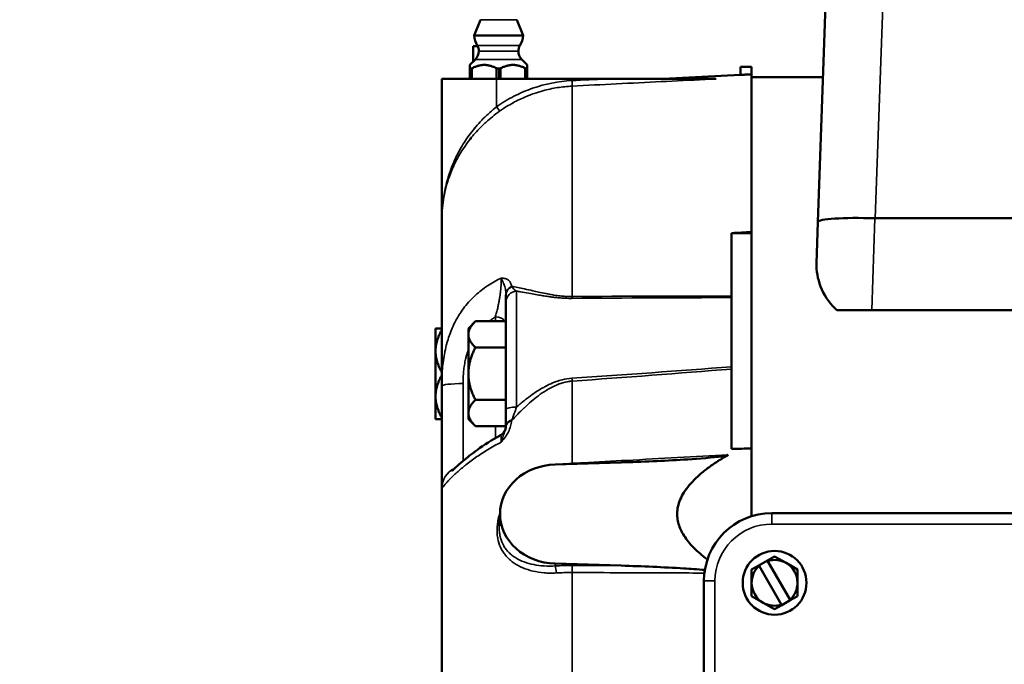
# Model space of a CAD drawing. Header units: inches. Extents: x 1 to 237, y 4 to 150.
# Tile 82 of 166: x 109.53 to 114.9, y 117.73 to 121.25. Entities that reach past the tile are written whole.
import ezdxf

# ---------------------------------------------------------------- set-up
doc = ezdxf.new("R2010")
doc.units = ezdxf.units.IN
doc.header["$LTSCALE"] = 7
doc.header["$MEASUREMENT"] = 0
for name, color, linetype, lineweight in [('Dimension (ANSI)', 7, 'Continuous', 25), ('Visible (ANSI)', 7, 'Continuous', 50), ('Visible Narrow (ANSI)', 7, 'Continuous', 35)]:
    doc.layers.add(name, color=color, linetype=linetype, lineweight=lineweight)
doc.styles.add('Dimension Text', font='tahoma.ttf')
doc.dimstyles.new('Dual Dimension', dxfattribs={"dimscale": 7, "dimtxt": 0.12, "dimasz": 0.098425, "dimexe": 0.125, "dimexo": 0.0625, "dimgap": 0.031496, "dimtad": 0, "dimtih": 1, "dimtoh": 1, "dimrnd": 1e-08, "dimzin": 4, "dimdsep": 46, "dimtxsty": 'Dimension Text', "dimcen": 0.09, "dimdle": 0.393701, "dimclrd": 256, "dimclre": 256, "dimclrt": 256, "dimadec": 0, "dimazin": 1, "dimtfac": 1, "dimtofl": 0, "dimtmove": 0, "dimatfit": 3, "dimfxl": 1, "dimtolj": 1, "dimtzin": 4, "dimlwd": -1, "dimlwe": -1, "dimarcsym": 0})

# ---------------------------------------------------------------- blocks, each defined once
blk = doc.blocks.new('*D10')
at = {"layer": 'Defpoints', "color": 0, "transparency": 16777216}
for p in [(133.3781, 137.6703), (133.3781, 124.9932), (104.713, 109.4716)]:
    blk.add_point(p, dxfattribs=at)
at = {"layer": 'Dimension (ANSI)', "transparency": 16777216}
for p, q in [((104.713, 109.9091), (104.713, 138.5453)), ((133.3781, 125.4307), (133.3781, 138.5453)), ((105.402, 137.6703), (115.1345, 137.6703)), ((132.6891, 137.6703), (122.9566, 137.6703))]:
    blk.add_line(p, q, dxfattribs=at)
for points in [[(105.402, 137.7852), (105.402, 137.5555), (104.713, 137.6703)], [(132.6891, 137.7852), (132.6891, 137.5555), (133.3781, 137.6703)]]:
    blk.add_solid(points, dxfattribs=at)
at = {"layer": 'Dimension (ANSI)', "transparency": 16777216, "insert": (119.0455, 137.6703), "char_height": 0.84, "attachment_point": 5, "style": 'Dimension Text'}
blk.add_mtext('\\A1;{\\H3.0x;(}\\S28.67^ 728.1 mm;{\\H3.0x;)}', dxfattribs=at)

msp = doc.modelspace()

# ---------------------------------------------------------------- linework, layer by layer
at = {"layer": 'Visible (ANSI)'}
for p, q in [((113.8818, 120.1432), (113.9601, 122.3842)), ((112.0416, 121.2458), (112.0067, 121.1594)), ((112.2386, 121.2458), (112.2735, 121.1594)), ((112.2735, 121.1594), (112.0067, 121.1594)), ((112.0011, 121.0169), (112.0011, 121.102)), ((112.0011, 121.102), (112.0255, 121.102)), ((112.014, 121.0298), (111.9836, 120.9994)), ((111.9836, 120.9994), (111.9836, 120.9821)), ((112.2661, 121.0298), (112.2965, 120.9994)), ((112.2965, 120.9994), (112.2965, 120.9821)), ((111.9836, 120.9821), (111.9836, 120.9232)), ((111.9861, 120.9799), (111.9892, 120.9799)), ((112.137, 120.9799), (112.1431, 120.9799)), ((112.291, 120.9799), (112.294, 120.9799)), ((112.2965, 120.9232), (112.2965, 120.9821)), ((113.0375, 120.9232), (113.4601, 120.9453)), ((113.4601, 120.9452), (113.4601, 120.9882)), ((113.4601, 120.9882), (113.5201, 120.9882)), ((113.5201, 120.9483), (113.5201, 120.9882)), ((113.5201, 120.089), (113.5201, 120.9483)), ((111.8301, 120.9232), (112.1293, 120.9232)), ((111.8301, 120.1482), (111.8301, 120.9232)), ((112.7264, 120.9232), (112.1293, 120.9232)), ((112.7264, 120.9232), (113.326, 120.9232)), ((113.9094, 120.9327), (113.5201, 120.9327)), ((112.1801, 120.7701), (112.1801, 120.7701)), ((111.9863, 120.6016), (111.9863, 120.5998)), ((111.9863, 120.6016), (111.9863, 120.6016)), ((111.9895, 120.6), (111.9863, 120.5998)), ((111.9863, 120.5998), (111.9863, 120.5959)), ((111.9895, 120.6009), (111.9895, 120.6)), ((111.9895, 120.6009), (111.9895, 120.6009)), ((111.8301, 119.2502), (111.8301, 120.1482)), ((113.8739, 119.917), (113.8818, 120.1432)), ((120.5427, 120.1636), (114.1944, 120.1636)), ((113.4101, 119.7398), (113.4101, 120.0829)), ((113.5201, 120.089), (113.5201, 120.0824)), ((113.5201, 118.9089), (113.5201, 120.0824)), ((111.9863, 119.7171), (111.9863, 119.7171)), ((112.1801, 119.7079), (112.1801, 119.4882)), ((112.3976, 119.7392), (112.3976, 119.7392)), ((113.3192, 119.7312), (113.3192, 119.7312)), ((113.4101, 119.7312), (113.4101, 119.3549)), ((113.9844, 119.6636), (114.1754, 119.6636)), ((117.0523, 119.6636), (114.1754, 119.6636)), ((111.9751, 119.564), (112.0133, 119.6022)), ((112.0133, 119.6022), (112.1801, 119.6022)), ((111.7961, 119.4403), (111.7961, 119.564)), ((111.7961, 119.564), (111.8301, 119.564)), ((111.9751, 119.5308), (111.9751, 119.564)), ((111.9751, 119.3167), (111.9751, 119.5308)), ((112.1801, 119.4882), (112.1801, 119.4595)), ((111.7961, 119.1931), (111.7961, 119.4403)), ((112.0133, 119.4595), (112.1801, 119.4595)), ((112.1801, 119.4595), (112.1801, 119.4305)), ((112.1801, 119.4305), (112.1801, 119.1221)), ((111.8348, 119.3539), (111.8348, 119.3539)), ((113.4101, 118.9076), (113.4101, 119.3423)), ((111.9751, 119.3167), (111.9751, 119.1026)), ((111.8301, 118.6921), (111.8301, 119.2502)), ((112.3976, 119.2488), (112.3976, 119.2488)), ((112.3976, 119.2246), (112.3976, 119.2246)), ((111.7961, 119.1931), (111.7961, 119.0695)), ((112.0133, 119.174), (112.1801, 119.174)), ((111.8301, 119.0695), (111.7961, 119.0695)), ((111.9751, 119.0695), (111.9751, 119.1026)), ((111.9751, 119.0695), (112.0133, 119.0312)), ((112.0133, 119.0312), (112.18, 119.0312)), ((112.1801, 119.0334), (112.1801, 119.0334)), ((113.5201, 118.5404), (113.5201, 118.9089)), ((111.947, 118.8086), (111.947, 118.8086)), ((112.4492, 118.8226), (112.8091, 118.8335)), ((111.8301, 114.1917), (111.8301, 118.6921)), ((112.1479, 118.5644), (112.1439, 118.4874)), ((113.6301, 118.5572), (116.9101, 118.5572)), ((112.1439, 118.4874), (112.1439, 118.4874)), ((113.6451, 118.3215), (113.606, 118.2989)), ((113.6451, 118.3215), (113.7076, 118.2854)), ((112.8091, 118.2708), (112.4492, 118.2817)), ((113.5592, 118.2719), (113.5201, 118.2493)), ((113.5592, 118.2719), (113.606, 118.2989)), ((113.5592, 118.2719), (113.5607, 118.2694)), ((113.6827, 118.058), (113.5607, 118.2694)), ((113.6074, 118.2964), (113.606, 118.2989)), ((113.7295, 118.085), (113.6074, 118.2964)), ((113.7076, 118.2854), (113.7701, 118.2493)), ((113.5201, 118.2493), (113.5201, 118.1772)), ((113.7701, 118.1772), (113.7701, 118.2493)), ((113.2601, 114.1672), (113.2601, 118.1872)), ((113.5201, 118.1772), (113.5201, 118.105)), ((113.7701, 118.105), (113.7701, 118.1772)), ((113.5826, 118.0689), (113.5201, 118.105)), ((113.7701, 118.105), (113.731, 118.0824)), ((113.6451, 118.0328), (113.5826, 118.0689)), ((113.6842, 118.0554), (113.6451, 118.0328)), ((113.6827, 118.058), (113.6842, 118.0554)), ((113.6842, 118.0554), (113.731, 118.0824)), ((113.731, 118.0824), (113.7295, 118.085))]:
    msp.add_line(p, q, dxfattribs=at)
msp.add_circle((113.6451, 118.1772), 0.174, dxfattribs=at)
for centre, radius, start, end in [((112.1395, 121.1715), 0.1334, 185.1766, 209.9514), ((112.1406, 121.1715), 0.1334, 330.0486, 354.8234), ((111.9701, 121.0738), 0.0622, 0, 29.9514), ((112.3101, 121.0738), 0.0622, 150.0486, 180), ((111.9701, 121.0738), 0.0622, 315, 0), ((112.3101, 121.0738), 0.0622, 180, 225), ((113.6301, 118.1872), 0.37, 90, 180), ((113.6451, 118.1772), 0.125, 132.4742, 180), ((113.6451, 118.1772), 0.125, 60, 107.5258), ((113.6451, 118.1772), 0.125, 0, 60), ((113.6451, 118.1772), 0.125, 180, 240), ((113.6451, 118.1772), 0.125, 312.4742, 0), ((113.6451, 118.1772), 0.125, 240, 287.5258)]:
    msp.add_arc(centre, radius, start, end, dxfattribs=at)
for centre, major_axis, ratio, start_param, end_param in [((111.9481, 120.5991), (0.0415, 0.0018), 0.05074, 6.280936, 6.676203), ((112.5778, 120.1371), (-0.0662, 0.7467), 0.997216, 0.816961, 0.823924), ((111.9481, 120.5991), (0.0414, 0.0018), 0.05077, 6.281682, 6.282587), ((114.1936, 120.1323), (0.3118, -0.0109), 0.100404, 1.576857, 3.141593), ((114.2673, 122.242), (0.0745, 2.0783), 0.150008, 3.141826, 3.146973), ((121.1306, -78.1994), (331.1052, 21.3688), 0.597934, 1.555196, 1.555528), ((113.4101, 119.7848), (0, -0.0602), 0.000102, 5.556855, 5.810722), ((113.4101, 119.3823), (0, -0.0602), 0.000149, 5.184853, 5.438719), ((112.0578, 119.1119), (0.1128, -0.1062), 0.445934, 0.361462, 0.396845), ((121.1306, 384.8244), (-330.5643, -28.5392), 0.799881, 1.478546, 1.478878), ((112.4601, 118.5522), (-0.3125, 0), 0.866025, 4.747296, 7.819075)]:
    msp.add_ellipse(centre, major_axis=major_axis, ratio=ratio, start_param=start_param, end_param=end_param, dxfattribs=at)
for points, weights in [([(111.9964, 120.9821), (112.0618, 121.015), (112.1273, 120.9821)], [1.29768802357, 1.44129490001, 1.29768802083]), ([(112.1528, 120.9821), (112.2183, 121.015), (112.2838, 120.9821)], [1.29768802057, 1.44129490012, 1.29768802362]), ([(113.4601, 120.9452), (113.4901, 120.9468), (113.5201, 120.9483)], [1.00000160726, 1.00000117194, 1.0000006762]), ([(112.0133, 119.6022), (111.9751, 119.564), (111.9751, 119.5308)], [1.38689907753, 1.49417609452, 1.49417609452]), ([(111.8301, 119.5564), (111.7961, 119.4946), (111.7961, 119.4403)], [1.39805123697, 1.49417609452, 1.49417609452]), ([(111.9751, 119.5308), (111.9751, 119.4977), (112.0133, 119.4595)], [1.49417609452, 1.49417609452, 1.38689907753]), ([(111.7961, 119.4403), (111.7961, 119.386), (111.8301, 119.3242)], [1.49417609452, 1.49417609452, 1.39805123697]), ([(112.0133, 119.4595), (111.9751, 119.383), (111.9751, 119.3167)], [1.38689907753, 1.49417609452, 1.49417609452]), ([(111.8301, 119.3092), (111.7961, 119.2474), (111.7961, 119.1931)], [1.39805123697, 1.49417609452, 1.49417609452]), ([(111.9751, 119.3167), (111.9751, 119.2505), (112.0133, 119.174)], [1.49417609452, 1.49417609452, 1.38689907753]), ([(111.7961, 119.1931), (111.7961, 119.1388), (111.8301, 119.077)], [1.49417609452, 1.49417609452, 1.39805123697]), ([(112.0133, 119.174), (111.9751, 119.1357), (111.9751, 119.1026)], [1.38689907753, 1.49417609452, 1.49417609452]), ([(111.9751, 119.1026), (111.9751, 119.0695), (112.0133, 119.0312)], [1.49417609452, 1.49417609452, 1.38689907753]), ([(113.3914, 118.8744), (112.9002, 118.5889), (113.2789, 118.3037)], [1.00092555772, 1.00364113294, 1.00154614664])]:
    msp.add_rational_spline(points, weights, degree=2, dxfattribs=at)
for points, knots in [([(111.9861, 120.9799), (111.9854, 120.9799), (111.9848, 120.98), (111.984, 120.9806), (111.9837, 120.981), (111.9836, 120.9818), (111.9836, 120.9819), (111.9836, 120.9821)], [0.1009938, 0.1009938, 0.1009938, 0.1009938, 0.11238276, 0.11238276, 0.12377172, 0.12377172, 0.12704893, 0.12704893, 0.12704893, 0.12704893]), ([(111.9964, 120.9821), (111.996, 120.9819), (111.9956, 120.9818), (111.9941, 120.981), (111.9929, 120.9806), (111.9909, 120.98), (111.99, 120.9799), (111.9892, 120.9799)], [0.07493866, 0.07493866, 0.07493866, 0.07493866, 0.07821587, 0.07821587, 0.08960483, 0.08960483, 0.1009938, 0.1009938, 0.1009938, 0.1009938]), ([(112.137, 120.9799), (112.1355, 120.9799), (112.134, 120.98), (112.1311, 120.9806), (112.1297, 120.981), (112.1281, 120.9818), (112.1277, 120.9819), (112.1273, 120.9821)], [0.1009938, 0.1009938, 0.1009938, 0.1009938, 0.11238276, 0.11238276, 0.12377172, 0.12377172, 0.12704893, 0.12704893, 0.12704893, 0.12704893]), ([(112.1528, 120.9821), (112.1525, 120.9819), (112.1521, 120.9818), (112.1504, 120.981), (112.149, 120.9806), (112.1461, 120.98), (112.1446, 120.9799), (112.1431, 120.9799)], [0.07493866, 0.07493866, 0.07493866, 0.07493866, 0.07821587, 0.07821587, 0.08960483, 0.08960483, 0.1009938, 0.1009938, 0.1009938, 0.1009938]), ([(112.291, 120.9799), (112.2902, 120.9799), (112.2893, 120.98), (112.2872, 120.9806), (112.2861, 120.981), (112.2845, 120.9818), (112.2842, 120.9819), (112.2838, 120.9821)], [0.1009938, 0.1009938, 0.1009938, 0.1009938, 0.11238276, 0.11238276, 0.12377172, 0.12377172, 0.12704893, 0.12704893, 0.12704893, 0.12704893]), ([(112.2965, 120.9821), (112.2965, 120.9819), (112.2965, 120.9818), (112.2964, 120.981), (112.2962, 120.9806), (112.2953, 120.98), (112.2948, 120.9799), (112.294, 120.9799)], [0.07493866, 0.07493866, 0.07493866, 0.07493866, 0.07821587, 0.07821587, 0.08960483, 0.08960483, 0.1009938, 0.1009938, 0.1009938, 0.1009938]), ([(113.9844, 119.6636), (113.9817, 119.6662), (113.979, 119.6687), (113.9402, 119.7068), (113.9134, 119.7491), (113.8796, 119.8347), (113.8726, 119.878), (113.8739, 119.917)], [-2.4820159, -2.4820159, -2.4820159, -2.4820159, -2.4472901, -2.4472901, -1.9642661, -1.9642661, -1.4884834, -1.4884834, -1.4884834, -1.4884834]), ([(112.1801, 119.7079), (112.1801, 119.7114), (112.1801, 119.7163), (112.1801, 119.7227), (112.1801, 119.7291), (112.1801, 119.737), (112.1801, 119.7467)], [0, 0, 0, 0, 0.001229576, 0.001229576, 0.001229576, 0.002459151, 0.002459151, 0.002459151, 0.002459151]), ([(112.1801, 119.0334), (112.1801, 119.0409), (112.1801, 119.0486), (112.1801, 119.0566), (112.1801, 119.0628), (112.1801, 119.0691), (112.1801, 119.0756), (112.1801, 119.0848), (112.1801, 119.0942), (112.1801, 119.1039), (112.1801, 119.1099), (112.1801, 119.116), (112.1801, 119.1221)], [0, 0, 0, 0, 0.000691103, 0.000691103, 0.000691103, 0.001230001, 0.001230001, 0.001230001, 0.001988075, 0.001988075, 0.001988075, 0.002460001, 0.002460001, 0.002460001, 0.002460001]), ([(112.1491, 118.981), (112.1547, 118.9841), (112.1599, 118.9881), (112.1686, 118.9976), (112.1723, 119.0032), (112.1776, 119.0151), (112.1792, 119.0216), (112.1799, 119.0288), (112.18, 119.0296), (112.18, 119.0304)], [0.0005425, 0.0005425, 0.0005425, 0.0005425, 0.0493482, 0.0493482, 0.0988899, 0.0988899, 0.1484238, 0.1484238, 0.1543381, 0.1543381, 0.1543381, 0.1543381]), ([(111.8844, 118.7866), (111.8844, 118.7866), (111.8844, 118.7867), (111.8851, 118.7872), (111.8867, 118.7887), (111.8928, 118.7941), (111.8983, 118.7991), (111.9156, 118.8148), (111.9294, 118.8271), (111.9675, 118.8593), (111.9943, 118.8806), (112.0611, 118.9286), (112.1034, 118.9559), (112.149, 118.9809)], [0.288742, 0.288742, 0.288742, 0.288742, 0.308312, 0.308312, 0.40019, 0.40019, 0.554641, 0.554641, 0.805391, 0.805391, 1.151215, 1.151215, 1.576982, 1.576982, 1.576982, 1.576982]), ([(113.3914, 118.8744), (113.3882, 118.8725), (113.3814, 118.8708), (113.363, 118.8672), (113.3493, 118.8654), (113.2845, 118.8574), (113.206, 118.8519), (113.0414, 118.8419), (112.9202, 118.8369), (112.8091, 118.8335)], [-1.430923, -1.430923, -1.430923, -1.430923, -1.370103, -1.370103, -1.281649, -1.281649, -0.847026, -0.847026, 0, 0, 0, 0]), ([(112.8091, 118.2708), (112.9202, 118.2674), (113.0414, 118.2624), (113.1837, 118.2537), (113.2254, 118.251), (113.2651, 118.2476)], [-0.6831471, -0.6831471, -0.6831471, -0.6831471, -0.2787624, -0.2787624, -0.1541024, -0.1541024, -0.1541024, -0.1541024])]:
    msp.add_open_spline(points, degree=3, knots=knots, dxfattribs=at)
msp.add_open_spline([(113.5201, 120.0824), (113.4834, 120.0826), (113.4467, 120.0828), (113.4101, 120.0829)], degree=3, dxfattribs=at)
at = {"layer": 'Visible Narrow (ANSI)'}
for p, q in [((114.2719, 122.3815), (114.1944, 120.1636)), ((112.0416, 121.2458), (112.2386, 121.2458)), ((112.2562, 121.1049), (112.0239, 121.1049)), ((112.0323, 121.0738), (112.2479, 121.0738)), ((112.014, 121.0298), (112.2661, 121.0298)), ((111.9861, 120.9232), (111.9861, 120.9799)), ((111.9892, 120.9799), (111.9892, 120.9232)), ((111.9964, 120.9232), (111.9964, 120.9821)), ((112.1273, 120.9821), (112.1273, 120.9232)), ((112.137, 120.9232), (112.137, 120.9799)), ((112.1431, 120.9799), (112.1431, 120.9232)), ((112.1528, 120.9232), (112.1528, 120.9821)), ((112.2838, 120.9821), (112.2838, 120.9232)), ((112.291, 120.9232), (112.291, 120.9799)), ((112.294, 120.9799), (112.294, 120.9232)), ((112.1293, 120.7714), (112.1293, 120.9232)), ((112.5408, 119.7371), (112.5408, 120.884)), ((111.9863, 120.5969), (111.9863, 120.5969)), ((114.1928, 120.1637), (114.1754, 119.6636)), ((112.238, 119.1347), (112.238, 119.7665)), ((112.1222, 119.6022), (112.1222, 119.6261)), ((111.9535, 119.3643), (111.9535, 119.3643)), ((111.8321, 119.3202), (111.8321, 119.3202)), ((112.5408, 118.8285), (112.5408, 119.2763)), ((111.9459, 119.2629), (111.9459, 118.8411)), ((112.2166, 119.0662), (112.2166, 119.0662)), ((112.1222, 118.9657), (112.1222, 119.0312)), ((113.6301, 118.5572), (113.6301, 118.4972)), ((116.9101, 118.4972), (113.6301, 118.4972)), ((112.4491, 118.2694), (112.4492, 118.2817)), ((112.5408, 114.1285), (112.5408, 118.2333)), ((113.2601, 118.1872), (113.3201, 118.1872)), ((113.3201, 118.1872), (113.3201, 114.1672))]:
    msp.add_line(p, q, dxfattribs=at)
msp.add_arc((113.6301, 118.1872), 0.31, 90, 180, dxfattribs=at)
for centre, major_axis, ratio, start_param, end_param in [((112.5393, 120.9139), (0.0015, -0.03), 0.034856, 0.07457, 1.569056), ((112.1282, 120.7714), (0.0174, -0.0245), 0.028461, 0.060182, 1.550589), ((112.2399, 119.7517), (-0.0598, -0.0045), 0.796951, 5.168442, 6.188536), ((112.2401, 119.7467), (-0.06, 0), 0.808527, 5.190305, 6.283185), ((112.2401, 119.7079), (-0.06, 0), 0.977607, 4.747296, 6.283185), ((112.0327, 119.7884), (0.1892, -0.0286), 0.396925, 0.381492, 0.416138), ((112.0578, 119.8002), (-0.0911, 0.1253), 0.651603, 3.873303, 3.912484), ((112.5377, 119.7823), (-0.0004, 0.06), 0.071459, 3.549869, 3.858943), ((112.1201, 119.5891), (0.06, 0), 0.616212, 0.362119, 1.53589), ((112.5377, 119.3157), (-0.0043, 0.0598), 0.007095, 3.99453, 4.303604), ((111.9501, 119.2502), (-0.12, 0), 0.105858, 4.747296, 6.283185), ((112.2401, 119.1221), (-0.06, 0), 0.21044, 4.747296, 6.283185), ((112.2399, 119.0266), (-0.0599, 0.0034), 0.602329, 5.262919, 6.283013), ((112.2401, 119.0334), (-0.06, 0), 0.58846, 5.190305, 6.283217), ((112.0327, 119.1302), (0.1808, -0.0626), 0.907512, 6.231399, 6.266046), ((112.0578, 119.1119), (0.1128, -0.1062), 0.445934, 0.359119, 0.361462), ((111.9501, 118.6921), (-0.12, 0), 0.994381, 5.14526, 6.283185), ((112.5773, 118.4762), (0.7455, 0.0305), 0.473972, 1.600279, 1.690163), ((112.5393, 118.8453), (-0.0016, 0.03), 0.02653, 3.984148, 4.114422), ((112.5783, 117.866), (0.775, -0.0317), 0.522194, 1.641242, 1.75959), ((112.4481, 118.2439), (0.0018, -0.0299), 0.160017, 1.116412, 2.584158), ((112.5393, 118.2463), (-0.0001, -0.03), 0.060077, 1.120969, 2.591063), ((112.5773, 117.8407), (-0.7455, 0.0316), 0.524945, 4.783528, 4.901828)]:
    msp.add_ellipse(centre, major_axis=major_axis, ratio=ratio, start_param=start_param, end_param=end_param, dxfattribs=at)
for points, knots in [([(112.1293, 120.7714), (112.1594, 120.7928), (112.1909, 120.8119), (112.2236, 120.8288), (112.24, 120.8372), (112.2567, 120.845), (112.2736, 120.8523), (112.2906, 120.8596), (112.3079, 120.8662), (112.3253, 120.8722), (112.3947, 120.8962), (112.4664, 120.9102), (112.5403, 120.9139)], [0, 0, 0, 0, 0.00280378, 0.00280378, 0.00280378, 0.00420568, 0.00420568, 0.00420568, 0.00560757, 0.00560757, 0.00560757, 0.01121514, 0.01121514, 0.01121514, 0.01121514]), ([(112.5408, 120.884), (112.5137, 120.8826), (112.4869, 120.8798), (112.4338, 120.8714), (112.4075, 120.8657), (112.3656, 120.8543), (112.3499, 120.8494), (112.3131, 120.8367), (112.2922, 120.8284), (112.2597, 120.8138), (112.248, 120.8082), (112.2123, 120.7898), (112.1889, 120.7762), (112.1593, 120.7566), (112.1524, 120.7519), (112.1456, 120.747)], [0, 0, 0, 0, 0.00204044, 0.00204044, 0.00409413, 0.00409413, 0.00534421, 0.00534421, 0.00704011, 0.00704011, 0.00801632, 0.00801632, 0.01005832, 0.01005832, 0.01068843, 0.01068843, 0.01068843, 0.01068843]), ([(113.326, 120.9232), (113.3061, 120.9222), (113.2861, 120.9212), (113.2661, 120.9202), (113.1863, 120.9162), (113.1064, 120.9122), (113.0266, 120.9082), (112.8647, 120.9002), (112.7027, 120.8921), (112.5408, 120.884)], [0, 0, 0, 0, 0.001524, 0.001524, 0.001524, 0.00762, 0.00762, 0.00762, 0.01998114, 0.01998114, 0.01998114, 0.01998114]), ([(111.8301, 120.1482), (111.8301, 120.1622), (111.8304, 120.1763), (111.8318, 120.2044), (111.8329, 120.2184), (111.8371, 120.2602), (111.8413, 120.2879), (111.8526, 120.3431), (111.8598, 120.3706), (111.8773, 120.4254), (111.8877, 120.4527), (111.9118, 120.5064), (111.9256, 120.533), (111.9566, 120.5848), (111.9739, 120.6103), (112.0123, 120.6599), (112.0334, 120.6839), (112.0788, 120.7295), (112.1031, 120.7511), (112.1293, 120.7714)], [-0.00563595, -0.00563595, -0.00563595, -0.00563595, -0.00438664, -0.00438664, -0.00313733, -0.00313733, -0.0006387, -0.0006387, 0.00185992, 0.00185992, 0.00435855, 0.00435855, 0.00685717, 0.00685717, 0.0093558, 0.0093558, 0.01185443, 0.01185443, 0.01435305, 0.01435305, 0.01435305, 0.01435305]), ([(112.1456, 120.747), (112.1186, 120.7278), (112.0933, 120.7075), (112.0697, 120.686), (112.0669, 120.6834), (112.0641, 120.6808), (112.0613, 120.6782), (112.0524, 120.6699), (112.0437, 120.6613), (112.0353, 120.6526), (112.0242, 120.6412), (112.0137, 120.6297), (112.0036, 120.6179), (111.9988, 120.6123), (111.9941, 120.6066), (111.9895, 120.6009)], [0, 0, 0, 0, 0.002485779, 0.002485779, 0.002485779, 0.002782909, 0.002782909, 0.002782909, 0.003734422, 0.003734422, 0.003734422, 0.004975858, 0.004975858, 0.004975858, 0.005565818, 0.005565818, 0.005565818, 0.005565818]), ([(111.9863, 120.5969), (111.9589, 120.5624), (111.9355, 120.5267), (111.9058, 120.4717), (111.8968, 120.4532), (111.8806, 120.4158), (111.8734, 120.3969), (111.8545, 120.3402), (111.8453, 120.3022), (111.8361, 120.2448), (111.8339, 120.2256), (111.8308, 120.187), (111.8301, 120.1676), (111.8301, 120.1482)], [0, 0, 0, 0, 0.00359594, 0.00359594, 0.00539392, 0.00539392, 0.00719189, 0.00719189, 0.01078783, 0.01078783, 0.0125858, 0.0125858, 0.01438378, 0.01438378, 0.01438378, 0.01438378]), ([(111.9378, 120.5533), (111.9236, 120.5292), (111.9111, 120.5047), (111.888, 120.4533), (111.8776, 120.4263), (111.8644, 120.3851), (111.8604, 120.3713), (111.8531, 120.3437), (111.8499, 120.3298), (111.8413, 120.2882), (111.8371, 120.2604), (111.8329, 120.2185), (111.8318, 120.2045), (111.8304, 120.1764), (111.8301, 120.1624), (111.8301, 120.1482)], [0.00211067, 0.00211067, 0.00211067, 0.00211067, 0.00447112, 0.00447112, 0.00699832, 0.00699832, 0.00826192, 0.00826192, 0.00952552, 0.00952552, 0.01205272, 0.01205272, 0.01331632, 0.01331632, 0.01457992, 0.01457992, 0.01457992, 0.01457992]), ([(111.8301, 119.2502), (111.8301, 119.2813), (111.8312, 119.3118), (111.8338, 119.3422), (111.8351, 119.3576), (111.8368, 119.3731), (111.8389, 119.3885), (111.841, 119.4039), (111.8435, 119.4191), (111.8466, 119.4343), (111.8468, 119.4357), (111.8471, 119.437), (111.8474, 119.4384), (111.8503, 119.4529), (111.8537, 119.4671), (111.8575, 119.4811), (111.8577, 119.4819), (111.858, 119.4827), (111.8582, 119.4835), (111.8619, 119.4969), (111.8659, 119.5101), (111.8704, 119.5229), (111.8708, 119.5242), (111.8713, 119.5255), (111.8717, 119.5268), (111.8764, 119.54), (111.8815, 119.553), (111.887, 119.5656), (111.8931, 119.5795), (111.8996, 119.5929), (111.9067, 119.6062), (111.907, 119.6067), (111.9073, 119.6073), (111.9076, 119.6079), (111.9136, 119.619), (111.92, 119.63), (111.9268, 119.6406), (111.9278, 119.6422), (111.9289, 119.6439), (111.93, 119.6455), (111.9378, 119.6576), (111.9461, 119.6692), (111.9548, 119.6803), (111.9639, 119.692), (111.9734, 119.7032), (111.9834, 119.7139), (111.9927, 119.724), (112.0024, 119.7336), (112.0125, 119.743), (112.0131, 119.7435), (112.0137, 119.744), (112.0143, 119.7446), (112.0242, 119.7536), (112.0345, 119.7623), (112.0451, 119.7706), (112.0562, 119.7793), (112.0677, 119.7876), (112.0795, 119.7955), (112.1032, 119.8112), (112.128, 119.8252), (112.1541, 119.8377)], [0, 0, 0, 0, 0.00233681, 0.00233681, 0.00233681, 0.00352771, 0.00352771, 0.00352771, 0.00472083, 0.00472083, 0.00472083, 0.0048295, 0.0048295, 0.0048295, 0.00597045, 0.00597045, 0.00597045, 0.00603688, 0.00603688, 0.00603688, 0.00713353, 0.00713353, 0.00713353, 0.00724425, 0.00724425, 0.00724425, 0.0083709, 0.0083709, 0.0083709, 0.00960567, 0.00960567, 0.00960567, 0.009659, 0.009659, 0.009659, 0.01070326, 0.01070326, 0.01070326, 0.01086638, 0.01086638, 0.01086638, 0.01206785, 0.01206785, 0.01206785, 0.01331708, 0.01331708, 0.01331708, 0.0144885, 0.0144885, 0.0144885, 0.01455554, 0.01455554, 0.01455554, 0.01569588, 0.01569588, 0.01569588, 0.01690325, 0.01690325, 0.01690325, 0.019318, 0.019318, 0.019318, 0.019318]), ([(112.1222, 119.6261), (112.1245, 119.6341), (112.1268, 119.6423), (112.131, 119.6584), (112.133, 119.6663), (112.1365, 119.6814), (112.1381, 119.6886), (112.1399, 119.6977), (112.1403, 119.6993), (112.1421, 119.7083), (112.1435, 119.7159), (112.1451, 119.7255), (112.1454, 119.7274), (112.1467, 119.7355), (112.1477, 119.7419), (112.149, 119.7519), (112.1495, 119.7555), (112.1507, 119.7651), (112.1513, 119.7711), (112.1523, 119.781), (112.1526, 119.7848), (112.1534, 119.7949), (112.1538, 119.8009), (112.1542, 119.8099), (112.1543, 119.813), (112.1545, 119.8214), (112.1546, 119.8261), (112.1544, 119.833), (112.1543, 119.8354), (112.1541, 119.8377)], [0, 0, 0, 0, 0.000797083, 0.000797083, 0.001526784, 0.001526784, 0.002155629, 0.002155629, 0.002290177, 0.002290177, 0.002905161, 0.002905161, 0.003053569, 0.003053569, 0.003546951, 0.003546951, 0.003816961, 0.003816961, 0.004283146, 0.004283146, 0.004580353, 0.004580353, 0.005065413, 0.005065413, 0.005343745, 0.005343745, 0.005820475, 0.005820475, 0.006107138, 0.006107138, 0.006107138, 0.006107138]), ([(112.18, 119.7517), (112.1798, 119.7568), (112.1793, 119.7618), (112.1787, 119.7666), (112.1783, 119.7689), (112.178, 119.7712), (112.1776, 119.7734), (112.1773, 119.7747), (112.1771, 119.776), (112.1768, 119.7772), (112.1758, 119.7822), (112.1745, 119.7871), (112.1731, 119.7918), (112.1723, 119.7947), (112.1713, 119.7977), (112.1703, 119.8005), (112.1702, 119.801), (112.17, 119.8015), (112.1698, 119.802), (112.1683, 119.8065), (112.1667, 119.8107), (112.1651, 119.8147), (112.1641, 119.8169), (112.1632, 119.8191), (112.1623, 119.8212), (112.162, 119.8219), (112.1617, 119.8225), (112.1614, 119.8232), (112.1604, 119.8256), (112.1593, 119.8279), (112.1582, 119.8301), (112.157, 119.8325), (112.1557, 119.8349), (112.1545, 119.837), (112.1544, 119.8372), (112.1543, 119.8374), (112.1541, 119.8377)], [0.000000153, 0.000000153, 0.000000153, 0.000000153, 0.000456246, 0.000456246, 0.000456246, 0.000672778, 0.000672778, 0.000672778, 0.000797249, 0.000797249, 0.000797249, 0.001285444, 0.001285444, 0.001285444, 0.001594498, 0.001594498, 0.001594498, 0.001649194, 0.001649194, 0.001649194, 0.002125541, 0.002125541, 0.002125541, 0.002391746, 0.002391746, 0.002391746, 0.002476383, 0.002476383, 0.002476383, 0.002790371, 0.002790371, 0.002790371, 0.003149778, 0.003149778, 0.003149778, 0.003188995, 0.003188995, 0.003188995, 0.003188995]), ([(112.1541, 119.8377), (112.1581, 119.8377), (112.1619, 119.8375), (112.1693, 119.8367), (112.1728, 119.836), (112.1763, 119.835), (112.1764, 119.8349), (112.1823, 119.8332), (112.1874, 119.8307), (112.1923, 119.8271), (112.1929, 119.8266), (112.1936, 119.8261), (112.1937, 119.826), (112.1963, 119.8239), (112.1985, 119.8216), (112.2022, 119.8169), (112.2038, 119.8143), (112.2052, 119.8116), (112.2053, 119.8115), (112.208, 119.8058), (112.2097, 119.7995), (112.2103, 119.7925)], [-0.000011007, -0.000011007, -0.000011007, -0.000011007, 0.000439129, 0.000439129, 0.000889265, 0.000889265, 0.000908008, 0.000908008, 0.001685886, 0.001685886, 0.001789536, 0.001789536, 0.001811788, 0.001811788, 0.002260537, 0.002260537, 0.002689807, 0.002689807, 0.002704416, 0.002704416, 0.003590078, 0.003590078, 0.003590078, 0.003590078]), ([(112.2103, 119.7925), (112.2326, 119.7889), (112.2556, 119.7844), (112.2799, 119.7792), (112.2802, 119.7791), (112.2957, 119.7757), (112.3112, 119.7722), (112.3371, 119.7664), (112.347, 119.7642), (112.3572, 119.7619), (112.3572, 119.7619), (112.3708, 119.7589), (112.3846, 119.7559), (112.4112, 119.7506), (112.4239, 119.7482), (112.4391, 119.7457), (112.4411, 119.7454), (112.4433, 119.745), (112.4434, 119.745), (112.454, 119.7434), (112.4647, 119.7419), (112.4805, 119.7401), (112.4856, 119.7396), (112.4907, 119.7392), (112.4907, 119.7392), (112.4908, 119.7392), (112.5, 119.7384), (112.5094, 119.7378), (112.5262, 119.7372), (112.5335, 119.7371), (112.5408, 119.7371)], [0.00116864, 0.00116864, 0.00116864, 0.00116864, 0.00371929, 0.00371929, 0.00375566, 0.00375566, 0.00536457, 0.00536457, 0.0063391, 0.0063391, 0.00634269, 0.00634269, 0.0076428, 0.0076428, 0.00875677, 0.00875677, 0.00892971, 0.00892971, 0.00894039, 0.00894039, 0.00981784, 0.00981784, 0.01022322, 0.01022322, 0.01022506, 0.01022506, 0.01022506, 0.0109631, 0.0109631, 0.01151673, 0.01151673, 0.01151673, 0.01151673]), ([(112.2125, 119.7897), (112.2154, 119.7858), (112.2184, 119.7824), (112.2214, 119.7794), (112.2226, 119.7782), (112.2237, 119.7771), (112.2249, 119.7761), (112.225, 119.776), (112.225, 119.776), (112.225, 119.7759), (112.228, 119.7733), (112.2311, 119.7709), (112.2341, 119.7689), (112.2354, 119.7681), (112.2367, 119.7673), (112.238, 119.7665)], [0, 0, 0, 0, 0.000706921, 0.000706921, 0.000706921, 0.000979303, 0.000979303, 0.000979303, 0.0009902, 0.0009902, 0.0009902, 0.00168482, 0.00168482, 0.00168482, 0.0019804, 0.0019804, 0.0019804, 0.0019804]), ([(112.5398, 119.7272), (112.527, 119.7271), (112.5145, 119.7274), (112.4966, 119.7282), (112.4911, 119.7285), (112.4753, 119.7296), (112.4651, 119.7305), (112.4481, 119.7323), (112.4414, 119.7331), (112.428, 119.7348), (112.4214, 119.7357), (112.4052, 119.738), (112.3958, 119.7394), (112.3832, 119.7415), (112.3798, 119.742), (112.3645, 119.7446), (112.3528, 119.7466), (112.329, 119.7509), (112.3168, 119.7531), (112.2888, 119.7581), (112.273, 119.7608), (112.251, 119.7645), (112.2445, 119.7655), (112.238, 119.7665)], [0, 0, 0, 0, 0.000952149, 0.000952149, 0.001380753, 0.001380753, 0.002201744, 0.002201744, 0.002751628, 0.002751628, 0.003302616, 0.003302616, 0.004107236, 0.004107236, 0.004403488, 0.004403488, 0.005459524, 0.005459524, 0.006605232, 0.006605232, 0.008147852, 0.008147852, 0.008806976, 0.008806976, 0.008806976, 0.008806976]), ([(112.1222, 119.6261), (112.1148, 119.6214), (112.1076, 119.6165), (112.0966, 119.6084), (112.0926, 119.6053), (112.0886, 119.6022)], [0.001826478, 0.001826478, 0.001826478, 0.001826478, 0.002556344, 0.002556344, 0.00297717, 0.00297717, 0.00297717, 0.00297717]), ([(111.9751, 119.4467), (111.9709, 119.4355), (111.9671, 119.424), (111.9624, 119.4068), (111.961, 119.4014), (111.9574, 119.3858), (111.9553, 119.3756), (111.9535, 119.3645), (111.9534, 119.3638), (111.9515, 119.352), (111.9501, 119.3409), (111.9485, 119.3254), (111.9482, 119.3211), (111.9478, 119.3167)], [0.008270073, 0.008270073, 0.008270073, 0.008270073, 0.009216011, 0.009216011, 0.009652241, 0.009652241, 0.0104476, 0.0104476, 0.010499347, 0.010499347, 0.011347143, 0.011347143, 0.011679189, 0.011679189, 0.011679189, 0.011679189]), ([(112.5408, 119.2763), (112.5237, 119.2751), (112.5071, 119.272), (112.491, 119.2674), (112.4747, 119.2629), (112.4588, 119.2568), (112.4435, 119.2496), (112.4433, 119.2496), (112.4432, 119.2495), (112.443, 119.2494), (112.4123, 119.2351), (112.3842, 119.2171), (112.3574, 119.197), (112.3439, 119.187), (112.3308, 119.1764), (112.318, 119.1655), (112.3053, 119.1546), (112.2928, 119.1433), (112.2806, 119.1317), (112.2803, 119.1314), (112.28, 119.1311), (112.2796, 119.1308), (112.2556, 119.108), (112.2326, 119.084), (112.2103, 119.0592)], [0, 0, 0, 0, 0.00128333, 0.00128333, 0.00128333, 0.00257207, 0.00257207, 0.00257207, 0.00258553, 0.00258553, 0.00258553, 0.00517107, 0.00517107, 0.00517107, 0.00646383, 0.00646383, 0.00646383, 0.0077566, 0.0077566, 0.0077566, 0.00779186, 0.00779186, 0.00779186, 0.01034213, 0.01034213, 0.01034213, 0.01034213]), ([(112.238, 119.1347), (112.2445, 119.1405), (112.2511, 119.1462), (112.273, 119.1648), (112.2887, 119.1774), (112.3167, 119.1984), (112.329, 119.2071), (112.353, 119.223), (112.3647, 119.2303), (112.3828, 119.2408), (112.3891, 119.2443), (112.4082, 119.2544), (112.4212, 119.2605), (112.4413, 119.2689), (112.448, 119.2714), (112.465, 119.2775), (112.4754, 119.2806), (112.5035, 119.2877), (112.5214, 119.2907), (112.5398, 119.2919)], [0.002027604, 0.002027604, 0.002027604, 0.002027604, 0.00269546, 0.00269546, 0.004237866, 0.004237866, 0.005390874, 0.005390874, 0.006448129, 0.006448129, 0.007000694, 0.007000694, 0.008113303, 0.008113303, 0.008658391, 0.008658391, 0.009485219, 0.009485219, 0.010868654, 0.010868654, 0.010868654, 0.010868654]), ([(112.4652, 119.2589), (112.4686, 119.2602), (112.4721, 119.2614), (112.4805, 119.2643), (112.4856, 119.2659), (112.4907, 119.2674), (112.4907, 119.2674), (112.5, 119.27), (112.5094, 119.2721), (112.5262, 119.2749), (112.5335, 119.2758), (112.5408, 119.2763)], [0.009538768, 0.009538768, 0.009538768, 0.009538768, 0.009817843, 0.009817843, 0.010223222, 0.010223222, 0.010225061, 0.010225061, 0.010963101, 0.010963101, 0.011516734, 0.011516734, 0.011516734, 0.011516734]), ([(112.4401, 119.2683), (112.4383, 119.2676), (112.4365, 119.2669), (112.428, 119.2634), (112.4214, 119.2604), (112.409, 119.2546), (112.4032, 119.2517), (112.3976, 119.2488)], [0.002605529, 0.002605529, 0.002605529, 0.002605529, 0.002751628, 0.002751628, 0.003302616, 0.003302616, 0.003789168, 0.003789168, 0.003789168, 0.003789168]), ([(112.238, 119.1347), (112.2336, 119.1226), (112.2293, 119.1107), (112.225, 119.0991), (112.2226, 119.0924), (112.2202, 119.0859), (112.2178, 119.0794), (112.216, 119.0744), (112.2142, 119.0696), (112.2125, 119.0648)], [0, 0, 0, 0, 0.0009902, 0.0009902, 0.0009902, 0.001554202, 0.001554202, 0.001554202, 0.0019804, 0.0019804, 0.0019804, 0.0019804]), ([(112.2103, 119.0592), (112.2097, 119.0497), (112.208, 119.0401), (112.2023, 119.0204), (112.1984, 119.0103), (112.1886, 118.9906), (112.1828, 118.9808), (112.1728, 118.9665), (112.1693, 118.9618), (112.1619, 118.9526), (112.158, 118.948), (112.1541, 118.9436)], [0, 0, 0, 0, 0.000889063, 0.000889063, 0.001778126, 0.001778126, 0.002667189, 0.002667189, 0.00311172, 0.00311172, 0.003556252, 0.003556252, 0.003556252, 0.003556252]), ([(112.1541, 118.9436), (112.1555, 118.9482), (112.1569, 118.9526), (112.1582, 118.9569), (112.1593, 118.9603), (112.1604, 118.9635), (112.1614, 118.9667), (112.1617, 118.9676), (112.162, 118.9684), (112.1623, 118.9693), (112.1639, 118.974), (112.1656, 118.9786), (112.1672, 118.983), (112.1681, 118.9855), (112.169, 118.9879), (112.1698, 118.9903), (112.17, 118.9908), (112.1702, 118.9913), (112.1703, 118.9917), (112.1719, 118.9961), (112.1733, 119.0002), (112.1746, 119.0043), (112.1754, 119.0068), (112.1762, 119.0093), (112.1768, 119.0118), (112.1771, 119.0128), (112.1773, 119.0138), (112.1776, 119.0148), (112.1784, 119.0184), (112.1791, 119.0219), (112.1795, 119.0253), (112.1797, 119.0269), (112.1799, 119.0285), (112.18, 119.0301)], [-0.000011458, -0.000011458, -0.000011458, -0.000011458, 0.000388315, 0.000388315, 0.000388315, 0.000703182, 0.000703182, 0.000703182, 0.000788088, 0.000788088, 0.000788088, 0.001265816, 0.001265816, 0.001265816, 0.001532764, 0.001532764, 0.001532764, 0.001587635, 0.001587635, 0.001587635, 0.002077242, 0.002077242, 0.002077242, 0.002387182, 0.002387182, 0.002387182, 0.002512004, 0.002512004, 0.002512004, 0.002969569, 0.002969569, 0.002969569, 0.003186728, 0.003186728, 0.003186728, 0.003186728]), ([(112.1541, 118.9436), (112.1543, 118.9472), (112.1544, 118.9506), (112.1545, 118.9551), (112.1545, 118.9565), (112.1545, 118.9593), (112.1545, 118.9608), (112.1545, 118.9631), (112.1544, 118.9639), (112.1543, 118.9685), (112.154, 118.9716), (112.1536, 118.9744), (112.1535, 118.9748), (112.1533, 118.976), (112.1531, 118.9768), (112.1524, 118.9792), (112.1519, 118.9803), (112.1511, 118.9809), (112.1511, 118.9809), (112.1507, 118.9811), (112.1503, 118.9812), (112.1496, 118.9812), (112.1493, 118.9811), (112.149, 118.9809)], [0, 0, 0, 0, 0.000333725, 0.000333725, 0.000479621, 0.000479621, 0.000656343, 0.000656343, 0.000765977, 0.000765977, 0.001262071, 0.001262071, 0.001344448, 0.001344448, 0.001531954, 0.001531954, 0.002024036, 0.002024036, 0.002049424, 0.002049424, 0.002297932, 0.002297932, 0.002491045, 0.002491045, 0.002491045, 0.002491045]), ([(112.1541, 118.9436), (112.1412, 118.937), (112.1284, 118.9302), (112.1034, 118.9162), (112.0912, 118.9091), (112.0561, 118.8878), (112.0345, 118.8736), (112.0137, 118.8591), (112.0131, 118.8587), (112.0024, 118.8512), (111.9927, 118.8441), (111.9736, 118.8297), (111.9642, 118.8224), (111.9551, 118.8151), (111.955, 118.815), (111.9462, 118.808), (111.938, 118.8012), (111.9222, 118.7877), (111.9147, 118.781), (111.9074, 118.7744), (111.907, 118.774), (111.8996, 118.7672), (111.8931, 118.761), (111.8816, 118.7499), (111.8765, 118.7448), (111.8714, 118.7395), (111.8709, 118.7389), (111.866, 118.7338), (111.862, 118.7295), (111.8547, 118.7215), (111.8514, 118.7178), (111.8482, 118.7141), (111.8478, 118.7136), (111.8472, 118.7128), (111.8469, 118.7125), (111.8435, 118.7086), (111.841, 118.7055), (111.8368, 118.7002), (111.8351, 118.698), (111.8321, 118.6941), (111.831, 118.6928), (111.8302, 118.692), (111.8301, 118.6919), (111.8301, 118.6921)], [0.01051096, 0.01051096, 0.01051096, 0.01051096, 0.01171769, 0.01171769, 0.01292442, 0.01292442, 0.01527128, 0.01527128, 0.01533788, 0.01533788, 0.01652015, 0.01652015, 0.01775134, 0.01775134, 0.01777184, 0.01777184, 0.01895808, 0.01895808, 0.02016481, 0.02016481, 0.0202278, 0.0202278, 0.02146559, 0.02146559, 0.02257827, 0.02257827, 0.02270351, 0.02270351, 0.023785, 0.023785, 0.02485355, 0.02485355, 0.02499173, 0.02499173, 0.02511067, 0.02511067, 0.02630088, 0.02630088, 0.02748866, 0.02748866, 0.02902069, 0.02902069, 0.02981866, 0.02981866, 0.02981866, 0.02981866]), ([(112.5408, 118.8285), (112.5608, 118.8296), (112.5808, 118.8306), (112.6007, 118.8317), (112.6806, 118.836), (112.7604, 118.8403), (112.8403, 118.8446), (113.024, 118.8546), (113.2077, 118.8645), (113.3914, 118.8744)], [0, 0, 0, 0, 0.001524, 0.001524, 0.001524, 0.00762, 0.00762, 0.00762, 0.02164402, 0.02164402, 0.02164402, 0.02164402]), ([(112.4532, 118.231), (112.4421, 118.2303), (112.4311, 118.2301), (112.4092, 118.2303), (112.3984, 118.2309), (112.3668, 118.2335), (112.3467, 118.2367), (112.308, 118.2458), (112.2893, 118.2518), (112.2551, 118.2663), (112.2393, 118.2748), (112.2174, 118.2896), (112.2105, 118.2949), (112.1974, 118.3061), (112.1913, 118.3119), (112.1798, 118.3244), (112.1745, 118.3309), (112.1646, 118.3447), (112.1601, 118.352), (112.148, 118.3746), (112.1419, 118.3908), (112.1356, 118.4172), (112.134, 118.4263), (112.132, 118.4448), (112.131, 118.4637), (112.1321, 118.4832), (112.1342, 118.5031), (112.1358, 118.5133), (112.1405, 118.5355), (112.1437, 118.5476), (112.1476, 118.5595)], [0, 0, 0, 0, 0.00085698, 0.00085698, 0.00171397, 0.00171397, 0.00342793, 0.00342793, 0.0051419, 0.0051419, 0.00685587, 0.00685587, 0.00771285, 0.00771285, 0.00856983, 0.00856983, 0.00942682, 0.00942682, 0.0102838, 0.0102838, 0.01199777, 0.01199777, 0.01285475, 0.01285475, 0.01371173, 0.01456872, 0.01456872, 0.0154257, 0.0154257, 0.01644776, 0.01644776, 0.01644776, 0.01644776]), ([(112.1439, 118.4874), (112.1436, 118.4832), (112.1433, 118.4699), (112.144, 118.4571), (112.1461, 118.4399), (112.1477, 118.4314), (112.154, 118.4071), (112.1601, 118.3923), (112.1719, 118.372), (112.1764, 118.3654), (112.1859, 118.3532), (112.1911, 118.3475), (112.2022, 118.3366), (112.2081, 118.3314), (112.2206, 118.3217), (112.2273, 118.3172), (112.2481, 118.3045), (112.2631, 118.2973), (112.2955, 118.2852), (112.313, 118.2803), (112.3494, 118.2729), (112.3683, 118.2705), (112.4077, 118.268), (112.4283, 118.268), (112.4491, 118.2694)], [0.01234596, 0.01234596, 0.01234596, 0.01234596, 0.01270868, 0.01350297, 0.01350297, 0.01429726, 0.01429726, 0.01588585, 0.01588585, 0.01668014, 0.01668014, 0.01747443, 0.01747443, 0.01826873, 0.01826873, 0.01906302, 0.01906302, 0.0206516, 0.0206516, 0.02224019, 0.02224019, 0.02382877, 0.02382877, 0.02541736, 0.02541736, 0.02541736, 0.02541736]), ([(113.2626, 118.2305), (113.2057, 118.2307), (113.1488, 118.2309), (113.092, 118.2311), (112.9082, 118.2319), (112.7245, 118.2326), (112.5408, 118.2333)], [0.0032773, 0.0032773, 0.0032773, 0.0032773, 0.00762, 0.00762, 0.00762, 0.02164402, 0.02164402, 0.02164402, 0.02164402])]:
    msp.add_open_spline(points, degree=3, knots=knots, dxfattribs=at)
for points in [[(112.5403, 120.9139), (112.6023, 120.917), (112.6644, 120.9201), (112.7264, 120.9232)], [(112.03, 120.6792), (112.0212, 120.6694), (112.0126, 120.6594), (112.0044, 120.6493)], [(112.432, 119.7469), (112.4202, 119.7489), (112.4087, 119.751), (112.3976, 119.7533)], [(112.4577, 119.7313), (112.463, 119.7307), (112.4683, 119.7302), (112.4737, 119.7298)], [(113.4101, 119.7312), (113.1201, 119.7313), (112.83, 119.7298), (112.5398, 119.7272)], [(112.5408, 119.7371), (112.8307, 119.7393), (113.1204, 119.7404), (113.4101, 119.7398)], [(112.5398, 119.2919), (112.83, 119.3116), (113.1201, 119.3324), (113.4101, 119.3549)], [(113.4101, 119.3423), (113.1204, 119.3187), (112.8307, 119.297), (112.5408, 119.2763)], [(111.9478, 119.3167), (111.9465, 119.2988), (111.9459, 119.2809), (111.9459, 119.2629)], [(112.5403, 118.2719), (112.6299, 118.2715), (112.7195, 118.2712), (112.8091, 118.2708)]]:
    msp.add_open_spline(points, degree=3, dxfattribs=at)

# ---------------------------------------------------------------- dimensions: what is measured, and where the dimension line sits
at = {"layer": 'Dimension (ANSI)'}
dim = msp.add_linear_dim(base=(133.3781, 137.6703), p1=(104.713, 109.4716), p2=(133.3781, 124.9932), text='{\\H3.0x;(}\\S<>^ 728.1 mm;{\\H3.0x;)}', dimstyle='Dual Dimension', override={"dimgap": 0.031496, "dimtih": 0, "dimtoh": 0, "dimdec": 2, "dimpost": '\\X', "dimtol": 0, "dimlim": 0, "dimtp": 0, "dimtm": 0, "dimtdec": 2, "dimatfit": 1}, dxfattribs=at)
dim.commit()
dim.dimension.update_dxf_attribs({"geometry": '*D10', "text_midpoint": (119.0455, 137.6703), "dimtype": 160})

doc.saveas('drawing.dxf')
